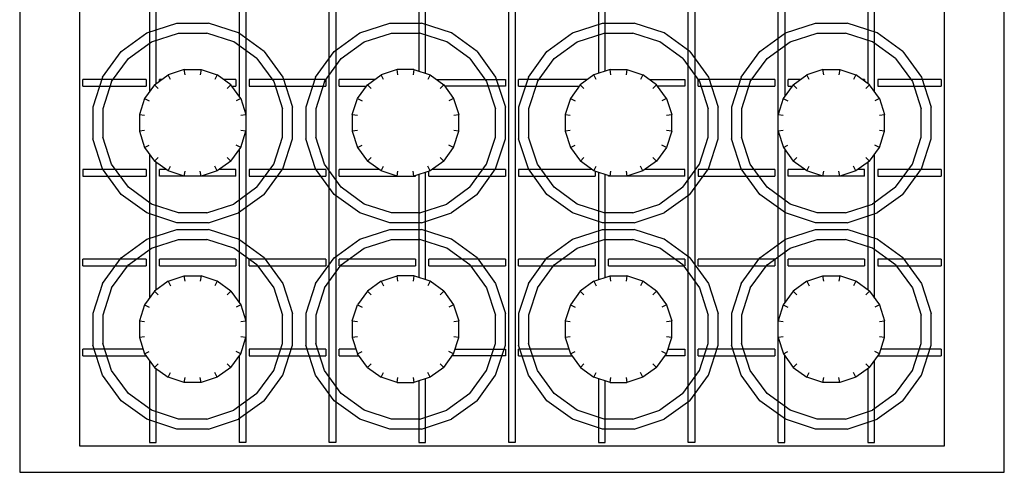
# Model space of a CAD drawing. Header units: millimetres. Extents: x 0 to 40100, y 0 to 29075.
# Tile 64 of 119: x 8974 to 9270, y 25336 to 25472. Entities that reach past the tile are written whole.
import ezdxf

# ---------------------------------------------------------------- set-up
doc = ezdxf.new("R2010")
doc.units = ezdxf.units.MM
doc.header["$MEASUREMENT"] = 0
doc.linetypes.add('AUSGEZOGEN', pattern=[0, 0])
doc.layers.get('0').update_dxf_attribs({"linetype": 'CONTINUOUS'})
doc.layers.add('ibmp_KT_Geräte-bauseits', color=7, linetype='AUSGEZOGEN', true_color=0x008000)
doc.styles.get("Standard").update_dxf_attribs({"font": 'TXT.SHX'})

# ---------------------------------------------------------------- blocks, each defined once
blk = doc.blocks.new('BLOCK_00420')
at = {"layer": 'ibmp_KT_Geräte-bauseits', "color": 0, "linetype": 'AUSGEZOGEN', "true_color": 0x000000}
for p, q in [((8974.1, 25732.1), (8974.1, 25336.1)), ((9270.1, 25336.1), (9270.1, 25732.1)), ((8992.1, 25724.1), (8992.1, 25344.1)), ((9042.1, 25723.1), (9042.1, 25345.1)), ((9067.1, 25345.1), (9067.1, 25723.1)), ((9069.1, 25723.1), (9069.1, 25345.1)), ((9121.1, 25345.1), (9121.1, 25723.1)), ((9123.1, 25723.1), (9123.1, 25345.1)), ((9175.1, 25345.1), (9175.1, 25723.1)), ((9177.1, 25723.1), (9177.1, 25345.1)), ((9202.1, 25345.1), (9202.1, 25723.1)), ((9252.1, 25344.1), (9252.1, 25724.1)), ((9040.1, 25495.14), (9040.1, 25449.06)), ((9204.1, 25495.16), (9204.1, 25449.06)), ((9013.1, 25493.78), (9013.1, 25450.42)), ((9231.1, 25450.44), (9231.1, 25493.76)), ((9015.1, 25452.88), (9015.1, 25491.3)), ((9229.1, 25491.3), (9229.1, 25452.88)), ((9094.1, 25487.58), (9094.1, 25456.62)), ((9096.1, 25455.98), (9096.1, 25488.22)), ((9148.1, 25488.22), (9148.1, 25455.96)), ((9150.1, 25456.62), (9150.1, 25487.58)), ((9012.31, 25468.16), (9021.35, 25471.1)), ((9021.35, 25471.1), (9030.85, 25471.1)), ((9039.89, 25468.16), (9030.85, 25471.1)), ((9076.31, 25468.16), (9085.35, 25471.1)), ((9085.35, 25471.1), (9094.85, 25471.1)), ((9103.89, 25468.16), (9094.85, 25471.1)), ((9140.31, 25468.16), (9149.35, 25471.1)), ((9149.35, 25471.1), (9158.85, 25471.1)), ((9167.89, 25468.16), (9158.85, 25471.1)), ((9204.31, 25468.16), (9213.35, 25471.1)), ((9213.35, 25471.1), (9222.85, 25471.1)), ((9231.89, 25468.16), (9222.85, 25471.1)), ((9004.62, 25462.56), (9012.31, 25468.16)), ((9013.69, 25465.46), (9021.83, 25468.1)), ((9021.83, 25468.1), (9030.38, 25468.1)), ((9038.51, 25465.46), (9030.38, 25468.1)), ((9047.58, 25462.58), (9039.89, 25468.16)), ((9068.62, 25462.56), (9076.31, 25468.16)), ((9077.69, 25465.46), (9085.83, 25468.1)), ((9085.83, 25468.1), (9094.38, 25468.1)), ((9102.51, 25465.46), (9094.38, 25468.1)), ((9111.58, 25462.58), (9103.89, 25468.16)), ((9132.62, 25462.56), (9140.31, 25468.16)), ((9141.69, 25465.46), (9149.83, 25468.1)), ((9149.83, 25468.1), (9158.38, 25468.1)), ((9166.51, 25465.46), (9158.38, 25468.1)), ((9175.58, 25462.58), (9167.89, 25468.16)), ((9196.62, 25462.56), (9204.31, 25468.16)), ((9205.69, 25465.46), (9213.83, 25468.1)), ((9213.83, 25468.1), (9222.38, 25468.1)), ((9230.51, 25465.46), (9222.38, 25468.1)), ((9239.58, 25462.58), (9231.89, 25468.16)), ((9006.77, 25460.42), (9013.69, 25465.46)), ((9045.43, 25460.44), (9038.51, 25465.46)), ((9070.77, 25460.42), (9077.69, 25465.46)), ((9109.43, 25460.44), (9102.51, 25465.46)), ((9134.77, 25460.42), (9141.69, 25465.46)), ((9173.43, 25460.44), (9166.51, 25465.46)), ((9198.77, 25460.42), (9205.69, 25465.46)), ((9237.43, 25460.44), (9230.51, 25465.46)), ((8999.03, 25454.88), (9004.62, 25462.56)), ((9047.58, 25462.58), (9053.17, 25454.88)), ((9063.03, 25454.88), (9068.62, 25462.56)), ((9111.58, 25462.58), (9117.17, 25454.88)), ((9127.03, 25454.88), (9132.62, 25462.56)), ((9175.58, 25462.58), (9181.17, 25454.88)), ((9191.03, 25454.88), (9196.62, 25462.56)), ((9239.58, 25462.58), (9245.17, 25454.88)), ((9001.74, 25453.5), (9006.77, 25460.42)), ((9045.43, 25460.44), (9050.46, 25453.5)), ((9065.74, 25453.5), (9070.77, 25460.42)), ((9109.43, 25460.44), (9114.46, 25453.5)), ((9129.74, 25453.5), (9134.77, 25460.42)), ((9173.43, 25460.44), (9178.46, 25453.5)), ((9193.74, 25453.5), (9198.77, 25460.42)), ((9237.43, 25460.44), (9242.46, 25453.5)), ((9023.57, 25457.1), (9018.75, 25455.52)), ((9023.81, 25455.56), (9023.57, 25457.1)), ((9023.57, 25457.1), (9028.63, 25457.1)), ((9028.63, 25457.1), (9028.39, 25455.56)), ((9028.63, 25457.1), (9033.45, 25455.54)), ((9087.57, 25457.1), (9082.75, 25455.52)), ((9087.81, 25455.56), (9087.57, 25457.1)), ((9092.63, 25457.1), (9087.57, 25457.1)), ((9092.63, 25457.1), (9092.39, 25455.56)), ((9092.63, 25457.1), (9097.45, 25455.54)), ((9151.57, 25457.1), (9146.75, 25455.52)), ((9151.81, 25455.56), (9151.57, 25457.1)), ((9151.57, 25457.1), (9156.63, 25457.1)), ((9156.63, 25457.1), (9156.39, 25455.56)), ((9156.63, 25457.1), (9161.45, 25455.54)), ((9215.57, 25457.1), (9210.75, 25455.52)), ((9215.81, 25455.56), (9215.57, 25457.1)), ((9215.57, 25457.1), (9220.63, 25457.1)), ((9220.63, 25457.1), (9220.39, 25455.56)), ((9220.63, 25457.1), (9225.45, 25455.54)), ((8993.1, 25452.1), (8993.1, 25454.1)), ((9012.1, 25454.1), (8993.1, 25454.1)), ((8999.03, 25454.88), (8996.1, 25445.84)), ((9001.74, 25453.5), (8999.1, 25445.36)), ((9012.1, 25454.1), (9012.1, 25452.1)), ((9014.64, 25452.54), (9018.75, 25455.52)), ((9016.1, 25453.6), (9016.1, 25454.1)), ((9016.78, 25454.1), (9016.1, 25454.1)), ((9019.45, 25454.16), (9018.75, 25455.52)), ((9033.45, 25455.54), (9032.75, 25454.16)), ((9037.56, 25452.56), (9033.45, 25455.54)), ((9039.1, 25454.1), (9035.44, 25454.1)), ((9039.1, 25454.1), (9039.1, 25452.1)), ((9043.1, 25454.1), (9043.1, 25452.1)), ((9066.1, 25454.1), (9043.1, 25454.1)), ((9050.46, 25453.5), (9053.1, 25445.36)), ((9053.17, 25454.88), (9056.1, 25445.84)), ((9063.03, 25454.88), (9060.1, 25445.84)), ((9065.74, 25453.5), (9063.1, 25445.36)), ((9066.1, 25454.1), (9066.1, 25452.1)), ((9070.1, 25452.1), (9070.1, 25454.1)), ((9080.78, 25454.1), (9070.1, 25454.1)), ((9078.64, 25452.54), (9082.75, 25455.52)), ((9083.45, 25454.16), (9082.75, 25455.52)), ((9097.45, 25455.54), (9096.75, 25454.16)), ((9097.45, 25455.54), (9101.56, 25452.56)), ((9099.44, 25454.1), (9120.1, 25454.1)), ((9114.46, 25453.5), (9117.1, 25445.36)), ((9117.17, 25454.88), (9120.1, 25445.84)), ((9120.1, 25454.1), (9120.1, 25452.1)), ((9127.03, 25454.88), (9124.1, 25445.84)), ((9124.1, 25452.1), (9124.1, 25454.1)), ((9144.78, 25454.1), (9124.1, 25454.1)), ((9129.74, 25453.5), (9127.1, 25445.36)), ((9146.75, 25455.52), (9142.64, 25452.54)), ((9147.45, 25454.16), (9146.75, 25455.52)), ((9161.45, 25455.54), (9160.75, 25454.16)), ((9165.56, 25452.56), (9161.45, 25455.54)), ((9163.44, 25454.1), (9174.1, 25454.1)), ((9174.1, 25454.1), (9174.1, 25452.1)), ((9178.1, 25452.1), (9178.1, 25454.1)), ((9201.1, 25454.1), (9178.1, 25454.1)), ((9178.46, 25453.5), (9181.1, 25445.36)), ((9181.17, 25454.88), (9184.1, 25445.84)), ((9191.03, 25454.88), (9188.1, 25445.84)), ((9193.74, 25453.5), (9191.1, 25445.36)), ((9201.1, 25454.1), (9201.1, 25452.1)), ((9205.1, 25452.1), (9205.1, 25454.1)), ((9208.78, 25454.1), (9205.1, 25454.1)), ((9206.64, 25452.54), (9210.75, 25455.52)), ((9211.45, 25454.16), (9210.75, 25455.52)), ((9225.45, 25455.54), (9224.75, 25454.16)), ((9229.56, 25452.56), (9225.45, 25455.54)), ((9228.1, 25454.1), (9227.44, 25454.1)), ((9228.1, 25454.1), (9228.1, 25453.62)), ((9232.1, 25454.1), (9232.1, 25452.1)), ((9251.1, 25454.1), (9232.1, 25454.1)), ((9242.46, 25453.5), (9245.1, 25445.36)), ((9245.17, 25454.88), (9248.1, 25445.84)), ((9251.1, 25454.1), (9251.1, 25452.1)), ((8993.1, 25452.1), (9012.1, 25452.1)), ((9014.64, 25452.54), (9011.66, 25448.44)), ((9014.64, 25452.54), (9015.73, 25451.46)), ((9037.56, 25452.56), (9036.47, 25451.46)), ((9040.54, 25448.44), (9037.56, 25452.56)), ((9037.89, 25452.1), (9039.1, 25452.1)), ((9043.1, 25452.1), (9066.1, 25452.1)), ((9070.1, 25452.1), (9078.31, 25452.1)), ((9075.66, 25448.44), (9078.64, 25452.54)), ((9078.64, 25452.54), (9079.73, 25451.46)), ((9101.56, 25452.56), (9100.47, 25451.46)), ((9101.56, 25452.56), (9104.54, 25448.44)), ((9120.1, 25452.1), (9101.89, 25452.1)), ((9124.1, 25452.1), (9142.31, 25452.1)), ((9142.64, 25452.54), (9139.66, 25448.44)), ((9142.64, 25452.54), (9143.73, 25451.46)), ((9165.56, 25452.56), (9164.47, 25451.46)), ((9168.54, 25448.44), (9165.56, 25452.56)), ((9174.1, 25452.1), (9165.89, 25452.1)), ((9178.1, 25452.1), (9201.1, 25452.1)), ((9206.64, 25452.54), (9203.66, 25448.44)), ((9205.1, 25452.1), (9206.31, 25452.1)), ((9206.64, 25452.54), (9207.73, 25451.46)), ((9229.56, 25452.56), (9228.47, 25451.46)), ((9232.54, 25448.44), (9229.56, 25452.56)), ((9232.1, 25452.1), (9251.1, 25452.1)), ((9011.66, 25448.44), (9010.1, 25443.62)), ((9011.66, 25448.44), (9013.04, 25447.74)), ((9040.54, 25448.44), (9039.16, 25447.74)), ((9040.54, 25448.44), (9042.1, 25443.62)), ((9074.1, 25443.62), (9075.66, 25448.44)), ((9075.66, 25448.44), (9077.04, 25447.74)), ((9104.54, 25448.44), (9103.16, 25447.74)), ((9104.54, 25448.44), (9106.1, 25443.62)), ((9139.66, 25448.44), (9138.1, 25443.62)), ((9139.66, 25448.44), (9141.04, 25447.74)), ((9168.54, 25448.44), (9167.16, 25447.74)), ((9168.54, 25448.44), (9170.1, 25443.62)), ((9203.66, 25448.44), (9202.1, 25443.62)), ((9203.66, 25448.44), (9205.04, 25447.74)), ((9232.54, 25448.44), (9231.16, 25447.74)), ((9232.54, 25448.44), (9234.1, 25443.62)), ((8996.1, 25445.84), (8996.1, 25436.34)), ((8999.1, 25445.36), (8999.1, 25436.82)), ((9053.1, 25436.82), (9053.1, 25445.36)), ((9056.1, 25436.34), (9056.1, 25445.84)), ((9060.1, 25445.84), (9060.1, 25436.34)), ((9063.1, 25445.36), (9063.1, 25436.82)), ((9117.1, 25436.82), (9117.1, 25445.36)), ((9120.1, 25436.34), (9120.1, 25445.84)), ((9124.1, 25445.84), (9124.1, 25436.34)), ((9127.1, 25445.36), (9127.1, 25436.82)), ((9181.1, 25436.82), (9181.1, 25445.36)), ((9184.1, 25436.34), (9184.1, 25445.84)), ((9188.1, 25445.84), (9188.1, 25436.34)), ((9191.1, 25445.36), (9191.1, 25436.82)), ((9245.1, 25436.82), (9245.1, 25445.36)), ((9248.1, 25436.34), (9248.1, 25445.84)), ((9010.1, 25443.62), (9011.63, 25443.38)), ((9010.1, 25443.62), (9010.1, 25438.56)), ((9040.57, 25443.38), (9042.1, 25443.62)), ((9074.1, 25443.62), (9075.63, 25443.38)), ((9074.1, 25443.62), (9074.1, 25438.56)), ((9104.57, 25443.38), (9106.1, 25443.62)), ((9106.1, 25438.56), (9106.1, 25443.62)), ((9138.1, 25443.62), (9139.63, 25443.38)), ((9138.1, 25443.62), (9138.1, 25438.56)), ((9168.57, 25443.38), (9170.1, 25443.62)), ((9170.1, 25438.56), (9170.1, 25443.62)), ((9202.1, 25443.62), (9203.63, 25443.38)), ((9232.57, 25443.38), (9234.1, 25443.62)), ((9234.1, 25438.56), (9234.1, 25443.62)), ((9011.63, 25438.8), (9010.1, 25438.56)), ((9010.1, 25438.56), (9011.67, 25433.74)), ((9040.54, 25433.74), (9042.1, 25438.56)), ((9042.1, 25438.56), (9040.57, 25438.8)), ((9075.63, 25438.8), (9074.1, 25438.56)), ((9074.1, 25438.56), (9075.67, 25433.74)), ((9104.54, 25433.74), (9106.1, 25438.56)), ((9106.1, 25438.56), (9104.57, 25438.8)), ((9139.63, 25438.8), (9138.1, 25438.56)), ((9138.1, 25438.56), (9139.67, 25433.74)), ((9170.1, 25438.56), (9168.54, 25433.74)), ((9170.1, 25438.56), (9168.57, 25438.8)), ((9203.63, 25438.8), (9202.1, 25438.56)), ((9202.1, 25438.56), (9203.67, 25433.74)), ((9232.54, 25433.74), (9234.1, 25438.56)), ((9234.1, 25438.56), (9232.57, 25438.8)), ((8999.03, 25427.3), (8996.1, 25436.34)), ((9001.74, 25428.68), (8999.1, 25436.82)), ((9050.46, 25428.68), (9053.1, 25436.82)), ((9053.17, 25427.3), (9056.1, 25436.34)), ((9063.03, 25427.3), (9060.1, 25436.34)), ((9065.74, 25428.68), (9063.1, 25436.82)), ((9114.46, 25428.68), (9117.1, 25436.82)), ((9117.17, 25427.3), (9120.1, 25436.34)), ((9127.03, 25427.3), (9124.1, 25436.34)), ((9129.74, 25428.68), (9127.1, 25436.82)), ((9178.46, 25428.68), (9181.1, 25436.82)), ((9181.17, 25427.3), (9184.1, 25436.34)), ((9191.03, 25427.3), (9188.1, 25436.34)), ((9193.74, 25428.68), (9191.1, 25436.82)), ((9242.46, 25428.68), (9245.1, 25436.82)), ((9245.17, 25427.3), (9248.1, 25436.34)), ((9011.67, 25433.74), (9013.04, 25434.44)), ((9011.67, 25433.74), (9014.65, 25429.64)), ((9037.56, 25429.64), (9040.54, 25433.74)), ((9040.54, 25433.74), (9039.16, 25434.44)), ((9040.1, 25433.14), (9040.1, 25387.06)), ((9075.67, 25433.74), (9077.04, 25434.44)), ((9075.67, 25433.74), (9078.65, 25429.64)), ((9101.56, 25429.64), (9104.54, 25433.74)), ((9104.54, 25433.74), (9103.16, 25434.44)), ((9139.67, 25433.74), (9141.04, 25434.44)), ((9139.67, 25433.74), (9142.65, 25429.64)), ((9168.54, 25433.74), (9165.56, 25429.64)), ((9168.54, 25433.74), (9167.16, 25434.44)), ((9203.67, 25433.74), (9205.04, 25434.44)), ((9203.67, 25433.74), (9206.65, 25429.64)), ((9204.1, 25433.16), (9204.1, 25387.06)), ((9229.56, 25429.64), (9232.54, 25433.74)), ((9232.54, 25433.74), (9231.16, 25434.44)), ((9013.1, 25431.78), (9013.1, 25388.42)), ((9015.74, 25430.72), (9014.65, 25429.64)), ((9018.75, 25426.66), (9014.65, 25429.64)), ((9037.56, 25429.64), (9033.45, 25426.66)), ((9036.47, 25430.72), (9037.56, 25429.64)), ((9079.74, 25430.72), (9078.65, 25429.64)), ((9082.75, 25426.66), (9078.65, 25429.64)), ((9101.56, 25429.64), (9097.45, 25426.66)), ((9100.47, 25430.72), (9101.56, 25429.64)), ((9142.65, 25429.64), (9143.74, 25430.72)), ((9146.75, 25426.66), (9142.65, 25429.64)), ((9165.56, 25429.64), (9161.45, 25426.66)), ((9164.47, 25430.72), (9165.56, 25429.64)), ((9207.74, 25430.72), (9206.65, 25429.64)), ((9210.75, 25426.66), (9206.65, 25429.64)), ((9229.56, 25429.64), (9225.45, 25426.66)), ((9228.47, 25430.72), (9229.56, 25429.64)), ((9231.1, 25388.44), (9231.1, 25431.76)), ((8993.1, 25427.1), (8993.1, 25425.1)), ((9012.1, 25427.1), (8993.1, 25427.1)), ((8999.04, 25427.3), (8999.03, 25427.3)), ((9004.62, 25419.62), (8999.03, 25427.3)), ((9001.75, 25428.68), (9001.74, 25428.68)), ((9006.77, 25421.76), (9001.74, 25428.68)), ((9012.1, 25427.1), (9012.1, 25425.1)), ((9015.1, 25390.88), (9015.1, 25429.3)), ((9016.1, 25425.1), (9016.1, 25427.1)), ((9018.14, 25427.1), (9016.1, 25427.1)), ((9018.75, 25426.66), (9019.45, 25428.04)), ((9023.57, 25425.1), (9018.75, 25426.66)), ((9023.57, 25425.1), (9023.81, 25426.62)), ((9028.63, 25425.1), (9028.39, 25426.62)), ((9033.45, 25426.66), (9028.63, 25425.1)), ((9033.45, 25426.66), (9032.75, 25428.04)), ((9039.1, 25427.1), (9034.06, 25427.1)), ((9039.1, 25425.1), (9039.1, 25427.1)), ((9043.1, 25427.1), (9043.1, 25425.1)), ((9066.1, 25427.1), (9043.1, 25427.1)), ((9045.43, 25421.76), (9050.46, 25428.68)), ((9047.58, 25419.62), (9053.17, 25427.3)), ((9063.04, 25427.3), (9063.03, 25427.3)), ((9068.62, 25419.62), (9063.03, 25427.3)), ((9065.75, 25428.68), (9065.74, 25428.68)), ((9070.77, 25421.76), (9065.74, 25428.68)), ((9066.1, 25427.1), (9066.1, 25425.1)), ((9070.1, 25425.1), (9070.1, 25427.1)), ((9082.14, 25427.1), (9070.1, 25427.1)), ((9082.75, 25426.66), (9083.45, 25428.04)), ((9087.57, 25425.1), (9082.75, 25426.66)), ((9087.57, 25425.1), (9087.81, 25426.62)), ((9092.63, 25425.1), (9092.39, 25426.62)), ((9097.45, 25426.66), (9092.63, 25425.1)), ((9097.45, 25426.66), (9096.75, 25428.04)), ((9097.1, 25425.1), (9097.1, 25426.54)), ((9120.1, 25427.1), (9098.06, 25427.1)), ((9109.43, 25421.76), (9114.46, 25428.68)), ((9111.58, 25419.62), (9117.17, 25427.3)), ((9120.1, 25427.1), (9120.1, 25425.1)), ((9124.1, 25427.1), (9124.1, 25425.1)), ((9146.14, 25427.1), (9124.1, 25427.1)), ((9127.04, 25427.3), (9127.03, 25427.3)), ((9132.62, 25419.62), (9127.03, 25427.3)), ((9129.75, 25428.68), (9129.74, 25428.68)), ((9134.77, 25421.76), (9129.74, 25428.68)), ((9146.75, 25426.66), (9147.45, 25428.04)), ((9151.57, 25425.1), (9146.75, 25426.66)), ((9147.1, 25426.54), (9147.1, 25425.1)), ((9151.57, 25425.1), (9151.81, 25426.62)), ((9156.39, 25426.62), (9156.63, 25425.1)), ((9161.45, 25426.66), (9156.63, 25425.1)), ((9161.45, 25426.66), (9160.75, 25428.04)), ((9174.1, 25427.1), (9162.06, 25427.1)), ((9173.43, 25421.76), (9178.46, 25428.68)), ((9174.1, 25425.1), (9174.1, 25427.1)), ((9175.58, 25419.62), (9181.17, 25427.3)), ((9178.1, 25427.1), (9178.1, 25425.1)), ((9201.1, 25427.1), (9178.1, 25427.1)), ((9191.04, 25427.3), (9191.03, 25427.3)), ((9196.62, 25419.62), (9191.03, 25427.3)), ((9193.75, 25428.68), (9193.74, 25428.68)), ((9198.77, 25421.76), (9193.74, 25428.68)), ((9201.1, 25427.1), (9201.1, 25425.1)), ((9205.1, 25425.1), (9205.1, 25427.1)), ((9210.14, 25427.1), (9205.1, 25427.1)), ((9210.75, 25426.66), (9211.45, 25428.04)), ((9215.57, 25425.1), (9210.75, 25426.66)), ((9215.57, 25425.1), (9215.81, 25426.62)), ((9220.63, 25425.1), (9220.39, 25426.62)), ((9225.45, 25426.66), (9220.63, 25425.1)), ((9225.45, 25426.66), (9224.75, 25428.04)), ((9228.1, 25427.1), (9226.06, 25427.1)), ((9228.1, 25425.1), (9228.1, 25427.1)), ((9229.1, 25429.3), (9229.1, 25390.88)), ((9232.1, 25427.1), (9232.1, 25425.1)), ((9251.1, 25427.1), (9232.1, 25427.1)), ((9237.43, 25421.76), (9242.46, 25428.68)), ((9239.58, 25419.62), (9245.17, 25427.3)), ((9251.1, 25427.1), (9251.1, 25425.1)), ((8993.1, 25425.1), (9012.1, 25425.1)), ((9039.1, 25425.1), (9016.1, 25425.1)), ((9043.1, 25425.1), (9066.1, 25425.1)), ((9070.1, 25425.1), (9093.1, 25425.1)), ((9093.1, 25425.1), (9093.1, 25425.24)), ((9094.1, 25425.58), (9094.1, 25394.62)), ((9096.1, 25393.98), (9096.1, 25426.22)), ((9097.1, 25425.1), (9120.1, 25425.1)), ((9124.1, 25425.1), (9147.1, 25425.1)), ((9148.1, 25426.22), (9148.1, 25393.96)), ((9150.1, 25394.62), (9150.1, 25425.58)), ((9151.1, 25425.1), (9151.1, 25425.24)), ((9174.1, 25425.1), (9151.1, 25425.1)), ((9178.1, 25425.1), (9201.1, 25425.1)), ((9228.1, 25425.1), (9205.1, 25425.1)), ((9232.1, 25425.1), (9251.1, 25425.1)), ((9006.77, 25421.76), (9006.78, 25421.76)), ((9013.69, 25416.72), (9006.77, 25421.76)), ((9045.43, 25421.76), (9038.51, 25416.72)), ((9070.77, 25421.76), (9070.78, 25421.76)), ((9077.69, 25416.72), (9070.77, 25421.76)), ((9109.43, 25421.76), (9102.51, 25416.72)), ((9134.77, 25421.76), (9134.78, 25421.76)), ((9141.69, 25416.72), (9134.77, 25421.76)), ((9173.43, 25421.76), (9166.51, 25416.72)), ((9198.77, 25421.76), (9198.78, 25421.76)), ((9205.69, 25416.72), (9198.77, 25421.76)), ((9237.43, 25421.76), (9230.51, 25416.72)), ((9004.62, 25419.62), (9004.63, 25419.62)), ((9012.31, 25414.02), (9004.62, 25419.62)), ((9047.58, 25419.62), (9039.89, 25414.02)), ((9068.62, 25419.62), (9068.63, 25419.62)), ((9076.31, 25414.02), (9068.62, 25419.62)), ((9111.58, 25419.62), (9103.89, 25414.02)), ((9132.62, 25419.62), (9132.63, 25419.62)), ((9140.31, 25414.02), (9132.62, 25419.62)), ((9175.58, 25419.62), (9167.89, 25414.02)), ((9196.62, 25419.62), (9196.63, 25419.62)), ((9204.31, 25414.02), (9196.62, 25419.62)), ((9239.58, 25419.62), (9231.89, 25414.02)), ((9021.83, 25414.1), (9013.69, 25416.72)), ((9030.38, 25414.1), (9038.51, 25416.72)), ((9085.83, 25414.1), (9077.69, 25416.72)), ((9094.38, 25414.1), (9102.51, 25416.72)), ((9149.83, 25414.1), (9141.69, 25416.72)), ((9158.38, 25414.1), (9166.51, 25416.72)), ((9213.83, 25414.1), (9205.69, 25416.72)), ((9222.38, 25414.1), (9230.51, 25416.72)), ((9021.35, 25411.1), (9012.31, 25414.02)), ((9030.38, 25414.1), (9021.83, 25414.1)), ((9030.85, 25411.1), (9039.89, 25414.02)), ((9085.35, 25411.1), (9076.31, 25414.02)), ((9094.38, 25414.1), (9085.83, 25414.1)), ((9094.85, 25411.1), (9103.89, 25414.02)), ((9149.35, 25411.1), (9140.31, 25414.02)), ((9158.38, 25414.1), (9149.83, 25414.1)), ((9158.85, 25411.1), (9167.89, 25414.02)), ((9213.35, 25411.1), (9204.31, 25414.02)), ((9222.38, 25414.1), (9213.83, 25414.1)), ((9222.85, 25411.1), (9231.89, 25414.02)), ((9012.31, 25406.16), (9021.35, 25409.1)), ((9030.85, 25411.1), (9021.35, 25411.1)), ((9021.35, 25409.1), (9030.85, 25409.1)), ((9039.89, 25406.16), (9030.85, 25409.1)), ((9076.31, 25406.16), (9085.35, 25409.1)), ((9094.85, 25411.1), (9085.35, 25411.1)), ((9085.35, 25409.1), (9094.85, 25409.1)), ((9103.89, 25406.16), (9094.85, 25409.1)), ((9140.31, 25406.16), (9149.35, 25409.1)), ((9158.85, 25411.1), (9149.35, 25411.1)), ((9149.35, 25409.1), (9158.85, 25409.1)), ((9167.89, 25406.16), (9158.85, 25409.1)), ((9204.31, 25406.16), (9213.35, 25409.1)), ((9222.85, 25411.1), (9213.35, 25411.1)), ((9213.35, 25409.1), (9222.85, 25409.1)), ((9231.89, 25406.16), (9222.85, 25409.1)), ((9004.62, 25400.56), (9012.31, 25406.16)), ((9013.69, 25403.46), (9021.83, 25406.1)), ((9021.83, 25406.1), (9030.38, 25406.1)), ((9038.51, 25403.46), (9030.38, 25406.1)), ((9047.58, 25400.58), (9039.89, 25406.16)), ((9068.62, 25400.56), (9076.31, 25406.16)), ((9077.69, 25403.46), (9085.83, 25406.1)), ((9085.83, 25406.1), (9094.38, 25406.1)), ((9102.51, 25403.46), (9094.38, 25406.1)), ((9111.58, 25400.58), (9103.89, 25406.16)), ((9132.62, 25400.56), (9140.31, 25406.16)), ((9141.69, 25403.46), (9149.83, 25406.1)), ((9149.83, 25406.1), (9158.38, 25406.1)), ((9166.51, 25403.46), (9158.38, 25406.1)), ((9175.58, 25400.58), (9167.89, 25406.16)), ((9196.62, 25400.56), (9204.31, 25406.16)), ((9205.69, 25403.46), (9213.83, 25406.1)), ((9213.83, 25406.1), (9222.38, 25406.1)), ((9230.51, 25403.46), (9222.38, 25406.1)), ((9239.58, 25400.58), (9231.89, 25406.16)), ((9006.77, 25398.42), (9013.69, 25403.46)), ((9045.43, 25398.44), (9038.51, 25403.46)), ((9070.77, 25398.42), (9077.69, 25403.46)), ((9109.43, 25398.44), (9102.51, 25403.46)), ((9134.77, 25398.42), (9141.69, 25403.46)), ((9173.43, 25398.44), (9166.51, 25403.46)), ((9198.77, 25398.42), (9205.69, 25403.46)), ((9237.43, 25398.44), (9230.51, 25403.46)), ((8993.1, 25398.1), (8993.1, 25400.1)), ((9012.1, 25400.1), (8993.1, 25400.1)), ((8999.03, 25392.88), (9004.62, 25400.56)), ((9012.1, 25400.1), (9012.1, 25398.1)), ((9016.1, 25398.1), (9016.1, 25400.1)), ((9039.1, 25400.1), (9016.1, 25400.1)), ((9039.1, 25400.1), (9039.1, 25398.1)), ((9043.1, 25398.1), (9043.1, 25400.1)), ((9066.1, 25400.1), (9043.1, 25400.1)), ((9047.58, 25400.58), (9053.17, 25392.88)), ((9063.03, 25392.88), (9068.62, 25400.56)), ((9066.1, 25400.1), (9066.1, 25398.1)), ((9070.1, 25398.1), (9070.1, 25400.1)), ((9093.1, 25400.1), (9070.1, 25400.1)), ((9093.1, 25400.1), (9093.1, 25398.1)), ((9097.1, 25398.1), (9097.1, 25400.1)), ((9120.1, 25400.1), (9097.1, 25400.1)), ((9111.58, 25400.58), (9117.17, 25392.88)), ((9120.1, 25400.1), (9120.1, 25398.1)), ((9124.1, 25398.1), (9124.1, 25400.1)), ((9147.1, 25400.1), (9124.1, 25400.1)), ((9127.03, 25392.88), (9132.62, 25400.56)), ((9147.1, 25400.1), (9147.1, 25398.1)), ((9151.1, 25398.1), (9151.1, 25400.1)), ((9174.1, 25400.1), (9151.1, 25400.1)), ((9174.1, 25400.1), (9174.1, 25398.1)), ((9175.58, 25400.58), (9181.17, 25392.88)), ((9178.1, 25398.1), (9178.1, 25400.1)), ((9201.1, 25400.1), (9178.1, 25400.1)), ((9191.03, 25392.88), (9196.62, 25400.56)), ((9201.1, 25400.1), (9201.1, 25398.1)), ((9205.1, 25398.1), (9205.1, 25400.1)), ((9228.1, 25400.1), (9205.1, 25400.1)), ((9228.1, 25400.1), (9228.1, 25398.1)), ((9232.1, 25400.1), (9232.1, 25398.1)), ((9251.1, 25400.1), (9232.1, 25400.1)), ((9239.58, 25400.58), (9245.17, 25392.88)), ((9251.1, 25400.1), (9251.1, 25398.1)), ((8993.1, 25398.1), (9012.1, 25398.1)), ((9001.74, 25391.5), (9006.77, 25398.42)), ((9016.1, 25398.1), (9039.1, 25398.1)), ((9043.1, 25398.1), (9066.1, 25398.1)), ((9045.43, 25398.44), (9050.46, 25391.5)), ((9065.74, 25391.5), (9070.77, 25398.42)), ((9070.1, 25398.1), (9093.1, 25398.1)), ((9097.1, 25398.1), (9120.1, 25398.1)), ((9109.43, 25398.44), (9114.46, 25391.5)), ((9124.1, 25398.1), (9147.1, 25398.1)), ((9129.74, 25391.5), (9134.77, 25398.42)), ((9151.1, 25398.1), (9174.1, 25398.1)), ((9173.43, 25398.44), (9178.46, 25391.5)), ((9178.1, 25398.1), (9201.1, 25398.1)), ((9193.74, 25391.5), (9198.77, 25398.42)), ((9205.1, 25398.1), (9228.1, 25398.1)), ((9232.1, 25398.1), (9251.1, 25398.1)), ((9237.43, 25398.44), (9242.46, 25391.5)), ((9018.75, 25393.52), (9023.57, 25395.1)), ((9023.81, 25393.56), (9023.57, 25395.1)), ((9023.57, 25395.1), (9028.63, 25395.1)), ((9028.63, 25395.1), (9028.39, 25393.56)), ((9033.45, 25393.54), (9028.63, 25395.1)), ((9082.75, 25393.52), (9087.57, 25395.1)), ((9087.81, 25393.56), (9087.57, 25395.1)), ((9092.63, 25395.1), (9087.57, 25395.1)), ((9092.63, 25395.1), (9092.39, 25393.56)), ((9097.45, 25393.54), (9092.63, 25395.1)), ((9146.75, 25393.52), (9151.57, 25395.1)), ((9151.81, 25393.56), (9151.57, 25395.1)), ((9151.57, 25395.1), (9156.63, 25395.1)), ((9156.63, 25395.1), (9156.39, 25393.56)), ((9161.45, 25393.54), (9156.63, 25395.1)), ((9210.75, 25393.52), (9215.57, 25395.1)), ((9215.81, 25393.56), (9215.57, 25395.1)), ((9215.57, 25395.1), (9220.63, 25395.1)), ((9220.63, 25395.1), (9220.39, 25393.56)), ((9225.45, 25393.54), (9220.63, 25395.1)), ((8999.03, 25392.88), (8996.1, 25383.84)), ((9001.74, 25391.5), (8999.1, 25383.36)), ((9018.75, 25393.52), (9014.64, 25390.54)), ((9018.75, 25393.52), (9019.45, 25392.16)), ((9033.45, 25393.54), (9032.75, 25392.16)), ((9037.56, 25390.56), (9033.45, 25393.54)), ((9050.46, 25391.5), (9053.1, 25383.36)), ((9053.17, 25392.88), (9056.1, 25383.84)), ((9063.03, 25392.88), (9060.1, 25383.84)), ((9065.74, 25391.5), (9063.1, 25383.36)), ((9082.75, 25393.52), (9078.64, 25390.54)), ((9082.75, 25393.52), (9083.45, 25392.16)), ((9097.45, 25393.54), (9096.75, 25392.16)), ((9101.56, 25390.56), (9097.45, 25393.54)), ((9114.46, 25391.5), (9117.1, 25383.36)), ((9117.17, 25392.88), (9120.1, 25383.84)), ((9127.03, 25392.88), (9124.1, 25383.84)), ((9129.74, 25391.5), (9127.1, 25383.36)), ((9146.75, 25393.52), (9142.64, 25390.54)), ((9146.75, 25393.52), (9147.45, 25392.16)), ((9161.45, 25393.54), (9160.75, 25392.16)), ((9165.56, 25390.56), (9161.45, 25393.54)), ((9178.46, 25391.5), (9181.1, 25383.36)), ((9181.17, 25392.88), (9184.1, 25383.84)), ((9191.03, 25392.88), (9188.1, 25383.84)), ((9193.74, 25391.5), (9191.1, 25383.36)), ((9210.75, 25393.52), (9206.64, 25390.54)), ((9210.75, 25393.52), (9211.45, 25392.16)), ((9225.45, 25393.54), (9224.75, 25392.16)), ((9229.56, 25390.56), (9225.45, 25393.54)), ((9242.46, 25391.5), (9245.1, 25383.36)), ((9245.17, 25392.88), (9248.1, 25383.84)), ((9014.64, 25390.54), (9011.66, 25386.44)), ((9014.64, 25390.54), (9015.73, 25389.46)), ((9037.56, 25390.56), (9036.47, 25389.46)), ((9037.56, 25390.56), (9040.54, 25386.44)), ((9078.64, 25390.54), (9075.66, 25386.44)), ((9078.64, 25390.54), (9079.73, 25389.46)), ((9101.56, 25390.56), (9100.47, 25389.46)), ((9101.56, 25390.56), (9104.54, 25386.44)), ((9142.64, 25390.54), (9139.66, 25386.44)), ((9142.64, 25390.54), (9143.73, 25389.46)), ((9165.56, 25390.56), (9164.47, 25389.46)), ((9165.56, 25390.56), (9168.54, 25386.44)), ((9206.64, 25390.54), (9203.66, 25386.44)), ((9206.64, 25390.54), (9207.73, 25389.46)), ((9229.56, 25390.56), (9228.47, 25389.46)), ((9229.56, 25390.56), (9232.54, 25386.44)), ((9011.66, 25386.44), (9010.1, 25381.62)), ((9011.66, 25386.44), (9013.04, 25385.74)), ((9040.54, 25386.44), (9039.16, 25385.74)), ((9040.54, 25386.44), (9042.1, 25381.62)), ((9074.1, 25381.62), (9075.66, 25386.44)), ((9075.66, 25386.44), (9077.04, 25385.74)), ((9104.54, 25386.44), (9103.16, 25385.74)), ((9104.54, 25386.44), (9106.1, 25381.62)), ((9139.66, 25386.44), (9138.1, 25381.62)), ((9139.66, 25386.44), (9141.04, 25385.74)), ((9168.54, 25386.44), (9167.16, 25385.74)), ((9168.54, 25386.44), (9170.1, 25381.62)), ((9203.66, 25386.44), (9202.1, 25381.62)), ((9203.66, 25386.44), (9205.04, 25385.74)), ((9232.54, 25386.44), (9231.16, 25385.74)), ((9232.54, 25386.44), (9234.1, 25381.62)), ((8996.1, 25383.84), (8996.1, 25374.34)), ((8999.1, 25383.36), (8999.1, 25374.82)), ((9053.1, 25374.82), (9053.1, 25383.36)), ((9056.1, 25374.34), (9056.1, 25383.84)), ((9060.1, 25383.84), (9060.1, 25374.34)), ((9063.1, 25383.36), (9063.1, 25374.82)), ((9117.1, 25374.82), (9117.1, 25383.36)), ((9120.1, 25374.34), (9120.1, 25383.84)), ((9124.1, 25383.84), (9124.1, 25374.34)), ((9127.1, 25383.36), (9127.1, 25374.82)), ((9181.1, 25374.82), (9181.1, 25383.36)), ((9184.1, 25374.34), (9184.1, 25383.84)), ((9188.1, 25383.84), (9188.1, 25374.34)), ((9191.1, 25383.36), (9191.1, 25374.82)), ((9245.1, 25374.82), (9245.1, 25383.36)), ((9248.1, 25374.34), (9248.1, 25383.84)), ((9010.1, 25381.62), (9011.63, 25381.38)), ((9010.1, 25381.62), (9010.1, 25376.56)), ((9040.57, 25381.38), (9042.1, 25381.62)), ((9074.1, 25381.62), (9075.63, 25381.38)), ((9074.1, 25381.62), (9074.1, 25376.56)), ((9104.57, 25381.38), (9106.1, 25381.62)), ((9106.1, 25376.56), (9106.1, 25381.62)), ((9138.1, 25381.62), (9139.63, 25381.38)), ((9138.1, 25381.62), (9138.1, 25376.56)), ((9168.57, 25381.38), (9170.1, 25381.62)), ((9170.1, 25376.56), (9170.1, 25381.62)), ((9202.1, 25381.62), (9203.63, 25381.38)), ((9232.57, 25381.38), (9234.1, 25381.62)), ((9234.1, 25376.56), (9234.1, 25381.62)), ((9011.63, 25376.8), (9010.1, 25376.56)), ((9010.1, 25376.56), (9011.67, 25371.74)), ((9040.54, 25371.74), (9042.1, 25376.56)), ((9042.1, 25376.56), (9040.57, 25376.8)), ((9075.63, 25376.8), (9074.1, 25376.56)), ((9074.1, 25376.56), (9075.67, 25371.74)), ((9104.54, 25371.74), (9106.1, 25376.56)), ((9106.1, 25376.56), (9104.57, 25376.8)), ((9139.63, 25376.8), (9138.1, 25376.56)), ((9138.1, 25376.56), (9139.67, 25371.74)), ((9168.54, 25371.74), (9170.1, 25376.56)), ((9170.1, 25376.56), (9168.57, 25376.8)), ((9203.63, 25376.8), (9202.1, 25376.56)), ((9202.1, 25376.56), (9203.67, 25371.74)), ((9232.54, 25371.74), (9234.1, 25376.56)), ((9234.1, 25376.56), (9232.57, 25376.8)), ((8999.03, 25365.3), (8996.1, 25374.34)), ((9001.74, 25366.68), (8999.1, 25374.82)), ((9050.46, 25366.68), (9053.1, 25374.82)), ((9053.17, 25365.3), (9056.1, 25374.34)), ((9063.03, 25365.3), (9060.1, 25374.34)), ((9065.74, 25366.68), (9063.1, 25374.82)), ((9114.46, 25366.68), (9117.1, 25374.82)), ((9117.17, 25365.3), (9120.1, 25374.34)), ((9127.03, 25365.3), (9124.1, 25374.34)), ((9129.74, 25366.68), (9127.1, 25374.82)), ((9178.46, 25366.68), (9181.1, 25374.82)), ((9181.17, 25365.3), (9184.1, 25374.34)), ((9191.03, 25365.3), (9188.1, 25374.34)), ((9193.74, 25366.68), (9191.1, 25374.82)), ((9242.46, 25366.68), (9245.1, 25374.82)), ((9245.17, 25365.3), (9248.1, 25374.34)), ((8993.1, 25371.1), (8993.1, 25373.1)), ((9011.23, 25373.1), (8993.1, 25373.1)), ((8993.1, 25371.1), (9012.1, 25371.1)), ((9011.67, 25371.74), (9013.04, 25372.44)), ((9011.67, 25371.74), (9014.65, 25367.64)), ((9012.1, 25371.16), (9012.1, 25371.1)), ((9037.56, 25367.64), (9040.54, 25371.74)), ((9040.54, 25371.74), (9039.16, 25372.44)), ((9040.1, 25371.14), (9040.1, 25345.1)), ((9043.1, 25373.1), (9043.1, 25371.1)), ((9066.1, 25373.1), (9043.1, 25373.1)), ((9043.1, 25371.1), (9066.1, 25371.1)), ((9066.1, 25373.1), (9066.1, 25371.1)), ((9070.1, 25371.1), (9070.1, 25373.1)), ((9075.23, 25373.1), (9070.1, 25373.1)), ((9070.1, 25371.1), (9076.14, 25371.1)), ((9075.67, 25371.74), (9077.04, 25372.44)), ((9078.65, 25367.64), (9075.67, 25371.74)), ((9101.56, 25367.64), (9104.54, 25371.74)), ((9104.54, 25371.74), (9103.16, 25372.44)), ((9120.1, 25371.1), (9104.07, 25371.1)), ((9104.98, 25373.1), (9120.1, 25373.1)), ((9120.1, 25373.1), (9120.1, 25371.1)), ((9124.1, 25371.1), (9124.1, 25373.1)), ((9139.23, 25373.1), (9124.1, 25373.1)), ((9124.1, 25371.1), (9140.14, 25371.1)), ((9139.67, 25371.74), (9141.04, 25372.44)), ((9139.67, 25371.74), (9142.65, 25367.64)), ((9165.56, 25367.64), (9168.54, 25371.74)), ((9168.54, 25371.74), (9167.16, 25372.44)), ((9174.1, 25371.1), (9168.07, 25371.1)), ((9168.98, 25373.1), (9174.1, 25373.1)), ((9174.1, 25373.1), (9174.1, 25371.1)), ((9178.1, 25371.1), (9178.1, 25373.1)), ((9201.1, 25373.1), (9178.1, 25373.1)), ((9178.1, 25371.1), (9201.1, 25371.1)), ((9201.1, 25373.1), (9201.1, 25371.1)), ((9203.67, 25371.74), (9205.04, 25372.44)), ((9203.67, 25371.74), (9206.65, 25367.64)), ((9204.1, 25345.1), (9204.1, 25371.16)), ((9229.56, 25367.64), (9232.54, 25371.74)), ((9232.54, 25371.74), (9231.16, 25372.44)), ((9232.1, 25371.1), (9232.1, 25371.14)), ((9232.1, 25371.1), (9251.1, 25371.1)), ((9251.1, 25373.1), (9232.98, 25373.1)), ((9251.1, 25373.1), (9251.1, 25371.1)), ((9013.1, 25369.78), (9013.1, 25345.1)), ((9015.74, 25368.72), (9014.65, 25367.64)), ((9014.65, 25367.64), (9018.75, 25364.66)), ((9015.1, 25345.1), (9015.1, 25367.3)), ((9037.56, 25367.64), (9033.45, 25364.66)), ((9036.47, 25368.72), (9037.56, 25367.64)), ((9079.74, 25368.72), (9078.65, 25367.64)), ((9078.65, 25367.64), (9082.75, 25364.66)), ((9101.56, 25367.64), (9097.45, 25364.66)), ((9100.47, 25368.72), (9101.56, 25367.64)), ((9143.74, 25368.72), (9142.65, 25367.64)), ((9142.65, 25367.64), (9146.75, 25364.66)), ((9165.56, 25367.64), (9161.45, 25364.66)), ((9164.47, 25368.72), (9165.56, 25367.64)), ((9207.74, 25368.72), (9206.65, 25367.64)), ((9206.65, 25367.64), (9210.75, 25364.66)), ((9229.56, 25367.64), (9225.45, 25364.66)), ((9228.47, 25368.72), (9229.56, 25367.64)), ((9229.1, 25367.3), (9229.1, 25345.1)), ((9231.1, 25345.1), (9231.1, 25369.76)), ((8999.04, 25365.3), (8999.03, 25365.3)), ((9004.62, 25357.62), (8999.03, 25365.3)), ((9001.75, 25366.68), (9001.74, 25366.68)), ((9006.77, 25359.76), (9001.74, 25366.68)), ((9018.75, 25364.66), (9019.45, 25366.04)), ((9023.57, 25363.1), (9018.75, 25364.66)), ((9023.57, 25363.1), (9023.81, 25364.62)), ((9028.63, 25363.1), (9028.39, 25364.62)), ((9033.45, 25364.66), (9028.63, 25363.1)), ((9033.45, 25364.66), (9032.75, 25366.04)), ((9045.43, 25359.76), (9050.46, 25366.68)), ((9047.58, 25357.62), (9053.17, 25365.3)), ((9063.04, 25365.3), (9063.03, 25365.3)), ((9068.62, 25357.62), (9063.03, 25365.3)), ((9065.75, 25366.68), (9065.74, 25366.68)), ((9070.77, 25359.76), (9065.74, 25366.68)), ((9082.75, 25364.66), (9083.45, 25366.04)), ((9087.57, 25363.1), (9082.75, 25364.66)), ((9087.57, 25363.1), (9087.81, 25364.62)), ((9092.39, 25364.62), (9092.63, 25363.1)), ((9097.45, 25364.66), (9092.63, 25363.1)), ((9097.45, 25364.66), (9096.75, 25366.04)), ((9109.43, 25359.76), (9114.46, 25366.68)), ((9111.58, 25357.62), (9117.17, 25365.3)), ((9127.04, 25365.3), (9127.03, 25365.3)), ((9132.62, 25357.62), (9127.03, 25365.3)), ((9129.75, 25366.68), (9129.74, 25366.68)), ((9134.77, 25359.76), (9129.74, 25366.68)), ((9146.75, 25364.66), (9147.45, 25366.04)), ((9151.57, 25363.1), (9146.75, 25364.66)), ((9151.57, 25363.1), (9151.81, 25364.62)), ((9156.39, 25364.62), (9156.63, 25363.1)), ((9161.45, 25364.66), (9156.63, 25363.1)), ((9161.45, 25364.66), (9160.75, 25366.04)), ((9173.43, 25359.76), (9178.46, 25366.68)), ((9175.58, 25357.62), (9181.17, 25365.3)), ((9191.04, 25365.3), (9191.03, 25365.3)), ((9196.62, 25357.62), (9191.03, 25365.3)), ((9193.75, 25366.68), (9193.74, 25366.68)), ((9198.77, 25359.76), (9193.74, 25366.68)), ((9210.75, 25364.66), (9211.45, 25366.04)), ((9215.57, 25363.1), (9210.75, 25364.66)), ((9215.57, 25363.1), (9215.81, 25364.62)), ((9220.63, 25363.1), (9220.39, 25364.62)), ((9225.45, 25364.66), (9220.63, 25363.1)), ((9225.45, 25364.66), (9224.75, 25366.04)), ((9237.43, 25359.76), (9242.46, 25366.68)), ((9239.58, 25357.62), (9245.17, 25365.3)), ((9028.63, 25363.1), (9023.57, 25363.1)), ((9087.57, 25363.1), (9092.63, 25363.1)), ((9094.1, 25363.58), (9094.1, 25345.1)), ((9096.1, 25345.1), (9096.1, 25364.22)), ((9148.1, 25364.22), (9148.1, 25345.1)), ((9150.1, 25345.1), (9150.1, 25363.58)), ((9151.57, 25363.1), (9156.63, 25363.1)), ((9220.63, 25363.1), (9215.57, 25363.1)), ((9006.77, 25359.76), (9006.78, 25359.76)), ((9013.69, 25354.72), (9006.77, 25359.76)), ((9045.43, 25359.76), (9038.51, 25354.72)), ((9070.77, 25359.76), (9070.78, 25359.76)), ((9077.69, 25354.72), (9070.77, 25359.76)), ((9109.43, 25359.76), (9102.51, 25354.72)), ((9134.77, 25359.76), (9134.78, 25359.76)), ((9141.69, 25354.72), (9134.77, 25359.76)), ((9173.43, 25359.76), (9166.51, 25354.72)), ((9198.77, 25359.76), (9198.78, 25359.76)), ((9205.69, 25354.72), (9198.77, 25359.76)), ((9237.43, 25359.76), (9230.51, 25354.72)), ((9004.62, 25357.62), (9004.63, 25357.62)), ((9012.31, 25352.02), (9004.62, 25357.62)), ((9047.58, 25357.62), (9039.89, 25352.02)), ((9068.62, 25357.62), (9068.63, 25357.62)), ((9076.31, 25352.02), (9068.62, 25357.62)), ((9111.58, 25357.62), (9103.89, 25352.02)), ((9132.62, 25357.62), (9132.63, 25357.62)), ((9140.31, 25352.02), (9132.62, 25357.62)), ((9175.58, 25357.62), (9167.89, 25352.02)), ((9196.62, 25357.62), (9196.63, 25357.62)), ((9204.31, 25352.02), (9196.62, 25357.62)), ((9239.58, 25357.62), (9231.89, 25352.02)), ((9021.83, 25352.1), (9013.69, 25354.72)), ((9030.38, 25352.1), (9038.51, 25354.72)), ((9085.83, 25352.1), (9077.69, 25354.72)), ((9094.38, 25352.1), (9102.51, 25354.72)), ((9149.83, 25352.1), (9141.69, 25354.72)), ((9158.38, 25352.1), (9166.51, 25354.72)), ((9213.83, 25352.1), (9205.69, 25354.72)), ((9222.38, 25352.1), (9230.51, 25354.72)), ((9021.35, 25349.1), (9012.31, 25352.02)), ((9030.38, 25352.1), (9021.83, 25352.1)), ((9030.85, 25349.1), (9039.89, 25352.02)), ((9085.35, 25349.1), (9076.31, 25352.02)), ((9094.38, 25352.1), (9085.83, 25352.1)), ((9094.85, 25349.1), (9103.89, 25352.02)), ((9149.35, 25349.1), (9140.31, 25352.02)), ((9158.38, 25352.1), (9149.83, 25352.1)), ((9158.85, 25349.1), (9167.89, 25352.02)), ((9213.35, 25349.1), (9204.31, 25352.02)), ((9222.38, 25352.1), (9213.83, 25352.1)), ((9222.85, 25349.1), (9231.89, 25352.02)), ((9030.85, 25349.1), (9021.35, 25349.1)), ((9094.85, 25349.1), (9085.35, 25349.1)), ((9158.85, 25349.1), (9149.35, 25349.1)), ((9222.85, 25349.1), (9213.35, 25349.1)), ((8992.1, 25344.1), (9252.1, 25344.1)), ((9013.1, 25345.1), (9015.1, 25345.1)), ((9042.1, 25345.1), (9040.1, 25345.1)), ((9069.1, 25345.1), (9067.1, 25345.1)), ((9094.1, 25345.1), (9096.1, 25345.1)), ((9123.1, 25345.1), (9121.1, 25345.1)), ((9148.1, 25345.1), (9150.1, 25345.1)), ((9177.1, 25345.1), (9175.1, 25345.1)), ((9202.1, 25345.1), (9204.1, 25345.1)), ((9229.1, 25345.1), (9231.1, 25345.1)), ((8974.1, 25336.1), (9270.1, 25336.1))]:
    blk.add_line(p, q, dxfattribs=at)
at = {"color": 0, "true_color": 0x000000}
blk.add_attdef('', (0, 0), '', height=1, dxfattribs=at)

msp = doc.modelspace()

# ---------------------------------------------------------------- block references
at = {"layer": 'ibmp_KT_Geräte-bauseits', "color": 0, "true_color": 0x000000}
msp.add_blockref('BLOCK_00420', (0, 0), dxfattribs=at)

doc.saveas('drawing.dxf')
